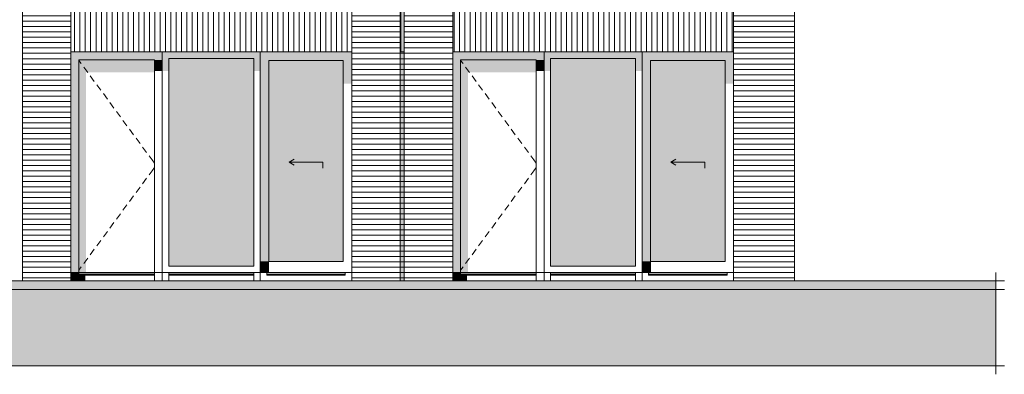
# Model space of a CAD drawing. Header units: millimetres. Extents: x -25778 to 297771, y -21930 to 17454.
# Tile 43 of 109: x 198026 to 209631, y -21030 to -16850. Entities that reach past the tile are written whole.
import ezdxf

# ---------------------------------------------------------------- set-up
doc = ezdxf.new("R2010")
doc.units = ezdxf.units.MM
doc.header["$MEASUREMENT"] = 0
for name, color, linetype in [('00 2D tek aankleding', 7, 'Continuous'), ('00 2D tek aankleding 2D arcering', 7, 'Continuous'), ('21 Buitenwanden', 7, 'Continuous'), ('21 Buitenwanden 2D arcering', 7, 'Continuous'), ('New_ Deuren', 7, 'Continuous'), ('New_ Ramen', 7, 'Continuous'), ('New_21 Buitenwanden', 7, 'Continuous'), ('New_21 Buitenwanden 2D arcering', 7, 'Continuous'), ('New_21 Buitenwanden Afdek-arcering', 7, 'Continuous')]:
    doc.layers.add(name, color=color, linetype=linetype)
pattern_1 = [(0, (189034.255, -19829.75), (0, 63), [])]
pattern_2 = [(90, (189034.255, -19829.75), (63, 0), [])]

# ---------------------------------------------------------------- blocks, each defined once
blk = doc.blocks.new('Section Element_966_4', base_point=(189034, -19830))
at = {"layer": 'New_21 Buitenwanden', "color": 7, "linetype": 'Continuous', "lineweight": 0}
blk.add_line((205361, -19930), (203129, -19930), dxfattribs=at)
blk = doc.blocks.new('Section Element_967_4', base_point=(189034, -19830))
at = {"layer": 'New_21 Buitenwanden 2D arcering', "linetype": 'Continuous', "lineweight": 0, "true_color": 0x1e2122}
for points in [[(203223, -17324), (204113, -17324), (204207, -17324), (204207, -17230), (203129, -17230), (203129, -17324)], [(203129, -17324), (203129, -19830), (203223, -19830), (203223, -17324)], [(203223, -17324), (203223, -19830), (203309, -19830), (203309, -17470), (204113, -17470), (204113, -17324)], [(204113, -17456), (204207, -17456), (204207, -17324), (204113, -17324)], [(203223, -19830), (203129, -19830), (203129, -19930), (203223, -19930)], [(204113, -19830), (203223, -19830), (203223, -19850), (204113, -19850)], [(204113, -19850), (203223, -19850), (203223, -19860), (203299, -19860), (203324, -19851), (204113, -19851)], [(203223, -19860), (203223, -19930), (203299, -19930), (203299, -19860)]]:
    blk.add_hatch(color=250, dxfattribs=at).paths.add_polyline_path(points)
at = {"layer": 'New_ Deuren', "color": 7, "linetype": 'Continuous', "lineweight": 0}
for p, q in [((203223, -17324), (203223, -19830)), ((204113, -17324), (203223, -17324)), ((203223, -17331), (203251, -17368)), ((204113, -19830), (204113, -17324)), ((203280, -17408), (203328, -17473)), ((203357, -17513), (203405, -17578)), ((203435, -17618), (203482, -17682)), ((203512, -17722), (203559, -17787)), ((203589, -17827), (203636, -17892)), ((203666, -17932), (203713, -17996)), ((203743, -18037), (203790, -18101)), ((203820, -18141), (203867, -18206)), ((203897, -18246), (203944, -18310)), ((203974, -18351), (204022, -18415)), ((204051, -18455), (204086, -18502)), ((204086, -18502), (204113, -18540)), ((204051, -18678), (204086, -18631)), ((204086, -18631), (204113, -18594)), ((203974, -18783), (204022, -18719)), ((203897, -18888), (203944, -18823)), ((203820, -18992), (203867, -18928)), ((203666, -19202), (203713, -19137)), ((203743, -19097), (203790, -19033)), ((203589, -19306), (203636, -19242)), ((203512, -19411), (203559, -19347)), ((203435, -19516), (203482, -19451)), ((203357, -19620), (203405, -19556)), ((203280, -19725), (203328, -19661)), ((203223, -19830), (203129, -19830)), ((203223, -19803), (203251, -19765)), ((203223, -19830), (204113, -19830)), ((203223, -19830), (203223, -19860)), ((204113, -19830), (204113, -19860)), ((204207, -19830), (204113, -19830)), ((204113, -19850), (203223, -19850)), ((203223, -19860), (203223, -19930)), ((204113, -19860), (203223, -19860)), ((204113, -19860), (204113, -19930))]:
    blk.add_line(p, q, dxfattribs=at)
blk = doc.blocks.new('Section Element_968_4', base_point=(189034, -19830))
at = {"layer": 'New_21 Buitenwanden', "color": 7, "linetype": 'Continuous', "lineweight": 0}
blk.add_line((200861, -19930), (198629, -19930), dxfattribs=at)
blk = doc.blocks.new('Section Element_969_4', base_point=(189034, -19830))
at = {"layer": 'New_21 Buitenwanden 2D arcering', "linetype": 'Continuous', "lineweight": 0, "true_color": 0x1e2122}
for points in [[(198629, -17324), (198723, -17324), (199613, -17324), (199707, -17324), (199707, -17230), (198629, -17230)], [(198629, -17324), (198629, -19830), (198723, -19830), (198723, -17324)], [(198723, -17324), (198723, -19830), (198809, -19830), (198809, -17470), (199613, -17470), (199613, -17324)], [(199613, -17456), (199707, -17456), (199707, -17324), (199613, -17324)], [(198723, -19830), (198629, -19830), (198629, -19930), (198723, -19930)], [(199613, -19830), (198723, -19830), (198723, -19850), (199613, -19850)], [(199613, -19850), (198723, -19850), (198723, -19860), (198799, -19860), (198824, -19851), (199613, -19851)], [(198723, -19860), (198723, -19930), (198799, -19930), (198799, -19860)]]:
    blk.add_hatch(color=250, dxfattribs=at).paths.add_polyline_path(points)
at = {"layer": 'New_ Deuren', "color": 7, "linetype": 'Continuous', "lineweight": 0}
for p, q in [((198723, -17324), (198723, -19830)), ((199613, -17324), (198723, -17324)), ((198723, -17331), (198751, -17368)), ((199613, -19830), (199613, -17324)), ((198780, -17408), (198828, -17473)), ((198857, -17513), (198905, -17578)), ((198935, -17618), (198982, -17682)), ((199012, -17722), (199059, -17787)), ((199089, -17827), (199136, -17892)), ((199166, -17932), (199213, -17996)), ((199243, -18037), (199290, -18101)), ((199320, -18141), (199367, -18206)), ((199397, -18246), (199444, -18310)), ((199474, -18351), (199522, -18415)), ((199551, -18455), (199586, -18502)), ((199586, -18502), (199613, -18540)), ((199551, -18678), (199586, -18631)), ((199586, -18631), (199613, -18594)), ((199474, -18783), (199522, -18719)), ((199397, -18888), (199444, -18823)), ((199320, -18992), (199367, -18928)), ((199166, -19202), (199213, -19137)), ((199243, -19097), (199290, -19033)), ((199089, -19306), (199136, -19242)), ((199012, -19411), (199059, -19347)), ((198935, -19516), (198982, -19451)), ((198857, -19620), (198905, -19556)), ((198780, -19725), (198828, -19661)), ((198723, -19830), (198629, -19830)), ((198723, -19803), (198751, -19765)), ((198723, -19830), (199613, -19830)), ((198723, -19830), (198723, -19860)), ((199613, -19830), (199613, -19860)), ((199707, -19830), (199613, -19830)), ((199613, -19850), (198723, -19850)), ((198723, -19860), (198723, -19930)), ((199613, -19860), (198723, -19860)), ((199613, -19860), (199613, -19930))]:
    blk.add_line(p, q, dxfattribs=at)
blk = doc.blocks.new('Section Element_974_4', base_point=(189034, -19830))
at = {"layer": 'New_21 Buitenwanden 2D arcering', "linetype": 'Continuous', "lineweight": 0, "true_color": 0x1e2122}
for points in [[(205361, -17230), (204207, -17230), (204283, -17306), (205285, -17306)], [(204283, -17306), (204207, -17230), (204207, -17456), (204283, -17456)], [(205361, -17230), (205285, -17306), (205285, -17456), (205361, -17456)], [(204283, -17306), (204283, -19754), (204318, -19754), (204318, -17506), (205285, -17506), (205285, -17306)], [(204283, -19830), (204283, -19850), (205285, -19850), (205285, -19830)], [(205285, -19850), (204283, -19850), (204283, -19860), (204300, -19854), (205285, -19854)]]:
    blk.add_hatch(color=250, dxfattribs=at).paths.add_polyline_path(points)
at = {"layer": 'New_21 Buitenwanden Afdek-arcering', "linetype": 'Continuous', "lineweight": 0, "true_color": 0x99a3a6}
blk.add_hatch(color=253, dxfattribs=at).paths.add_polyline_path([(204283, -19754), (205285, -19754), (205285, -17306), (204283, -17306)])
at = {"layer": 'New_ Ramen', "color": 7, "linetype": 'Continuous', "lineweight": 0}
for p, q in [((204207, -17230), (204207, -19830)), ((205361, -19830), (205361, -17230)), ((204283, -19754), (204283, -17306)), ((204283, -17306), (205285, -17306)), ((205285, -17306), (205285, -19754)), ((204207, -19830), (204207, -19930)), ((204207, -19830), (204283, -19830)), ((205285, -19754), (204283, -19754)), ((204283, -19830), (204283, -19860)), ((204283, -19830), (205285, -19830)), ((205285, -19830), (205285, -19860)), ((205285, -19830), (205361, -19830)), ((205361, -19830), (205361, -19930)), ((204283, -19850), (205285, -19850)), ((204283, -19860), (204283, -19930)), ((204283, -19860), (205285, -19860)), ((205285, -19860), (205285, -19930))]:
    blk.add_line(p, q, dxfattribs=at)
blk = doc.blocks.new('Section Element_977_4', base_point=(189034, -19830))
at = {"layer": 'New_21 Buitenwanden 2D arcering', "linetype": 'Continuous', "lineweight": 0, "true_color": 0x1e2122}
for points in [[(199707, -17230), (199783, -17306), (200785, -17306), (200861, -17230)], [(199783, -17306), (199707, -17230), (199707, -17456), (199783, -17456)], [(200785, -17456), (200861, -17456), (200861, -17230), (200785, -17306)], [(199783, -17306), (199783, -19754), (199818, -19754), (199818, -17506), (200785, -17506), (200785, -17306)], [(199783, -19830), (199783, -19850), (200785, -19850), (200785, -19830)], [(200785, -19850), (199783, -19850), (199783, -19860), (199800, -19854), (200785, -19854)]]:
    blk.add_hatch(color=250, dxfattribs=at).paths.add_polyline_path(points)
at = {"layer": 'New_21 Buitenwanden Afdek-arcering', "linetype": 'Continuous', "lineweight": 0, "true_color": 0x99a3a6}
blk.add_hatch(color=253, dxfattribs=at).paths.add_polyline_path([(199783, -19754), (200785, -19754), (200785, -17306), (199783, -17306)])
at = {"layer": 'New_ Ramen', "color": 7, "linetype": 'Continuous', "lineweight": 0}
for p, q in [((199707, -17230), (199707, -19830)), ((200861, -19830), (200861, -17230)), ((199783, -19754), (199783, -17306)), ((199783, -17306), (200785, -17306)), ((200785, -17306), (200785, -19754)), ((199707, -19830), (199707, -19930)), ((199707, -19830), (199783, -19830)), ((200785, -19754), (199783, -19754)), ((199783, -19830), (199783, -19860)), ((199783, -19830), (200785, -19830)), ((200785, -19830), (200785, -19860)), ((200785, -19830), (200861, -19830)), ((200861, -19830), (200861, -19930)), ((199783, -19850), (200785, -19850)), ((199783, -19860), (199783, -19930)), ((199783, -19860), (200785, -19860)), ((200785, -19860), (200785, -19930))]:
    blk.add_line(p, q, dxfattribs=at)
blk = doc.blocks.new('Section Element_997_4', base_point=(189034, -19830))
at = {"layer": 'New_21 Buitenwanden Afdek-arcering', "linetype": 'Continuous', "lineweight": 0, "true_color": 0x000000}
h = blk.add_hatch(dxfattribs=at)
h.set_pattern_fill('920_Lijnen_horz__63_0004', color=18, style=0, pattern_type=2)
h.set_pattern_definition(pattern_1)
h.paths.add_polyline_path([(203129, -19930), (203129, -16730), (202559, -16730), (202559, -19930)])
at = {"layer": 'New_21 Buitenwanden', "color": 7, "linetype": 'Continuous', "lineweight": 0}
for p, q in [((202559, -16730), (202559, -19930)), ((203129, -19930), (203129, -16730))]:
    blk.add_line(p, q, dxfattribs=at)
blk = doc.blocks.new('Section Element_998_4', base_point=(189034, -19830))
at = {"layer": 'New_21 Buitenwanden Afdek-arcering', "linetype": 'Continuous', "lineweight": 0, "true_color": 0x000000}
h = blk.add_hatch(dxfattribs=at)
h.set_pattern_fill('920_Lijnen_horz__63_0004', color=18, style=0, pattern_type=2)
h.set_pattern_definition([(0, (189034.255, -19829.75), (0, 63), [])])
h.paths.add_polyline_path([(207159, -19930), (207159, -16730), (206439, -16730), (206439, -19930)])
at = {"layer": 'New_21 Buitenwanden', "color": 7, "linetype": 'Continuous', "lineweight": 0}
for p, q in [((206439, -19930), (206439, -16730)), ((207159, -19930), (207159, -16730))]:
    blk.add_line(p, q, dxfattribs=at)
blk = doc.blocks.new('Section Element_999_4', base_point=(189034, -19830))
at = {"layer": 'New_21 Buitenwanden Afdek-arcering', "linetype": 'Continuous', "lineweight": 0, "true_color": 0x000000}
h = blk.add_hatch(dxfattribs=at)
h.set_pattern_fill('920_Lijnen_horz__63_0004', color=18, style=0, pattern_type=2)
h.set_pattern_definition(pattern_1)
h.paths.add_polyline_path([(198629, -19930), (198629, -16730), (198059, -16730), (198059, -19930)])
at = {"layer": 'New_21 Buitenwanden', "color": 7, "linetype": 'Continuous', "lineweight": 0}
for p, q in [((198059, -16730), (198059, -19930)), ((198629, -19930), (198629, -16730))]:
    blk.add_line(p, q, dxfattribs=at)
blk = doc.blocks.new('Section Element_1000_4', base_point=(189034, -19830))
at = {"layer": 'New_21 Buitenwanden Afdek-arcering', "linetype": 'Continuous', "lineweight": 0, "true_color": 0x000000}
h = blk.add_hatch(dxfattribs=at)
h.set_pattern_fill('920_Lijnen_horz__63_0004', color=18, style=0, pattern_type=2)
h.set_pattern_definition(pattern_1)
h.paths.add_polyline_path([(202509, -19930), (202509, -16730), (201939, -16730), (201939, -19930)])
at = {"layer": 'New_21 Buitenwanden', "color": 7, "linetype": 'Continuous', "lineweight": 0}
for p, q in [((201939, -19930), (201939, -16730)), ((202509, -19930), (202509, -16730))]:
    blk.add_line(p, q, dxfattribs=at)
blk = doc.blocks.new('Section Element_1014_4', base_point=(189034, -19830))
at = {"layer": 'New_21 Buitenwanden 2D arcering', "linetype": 'Continuous', "lineweight": 0, "true_color": 0x1e2122}
blk.add_hatch(color=250, dxfattribs=at).paths.add_polyline_path([(202509, -19930), (202559, -19930), (202559, -17230), (202509, -17230)])
at = {"layer": 'New_21 Buitenwanden Afdek-arcering', "linetype": 'Continuous', "lineweight": 0, "true_color": 0x000000}
h = blk.add_hatch(dxfattribs=at)
h.set_pattern_fill('920_Lijnen_horz__63_0004', color=18, style=0, pattern_type=2)
h.set_pattern_definition([(180, (189034.255, -19829.75), (0, 63), [])])
h.paths.add_polyline_path([(202509, -19930), (202559, -19930), (202559, -17230), (202509, -17230)])
blk = doc.blocks.new('Section Element_1016_4', base_point=(189034, -19830))
at = {"layer": 'New_21 Buitenwanden 2D arcering', "linetype": 'Continuous', "lineweight": 0, "true_color": 0x1e2122}
blk.add_hatch(color=250, dxfattribs=at).paths.add_polyline_path([(202509, -17230), (202559, -17230), (202559, -16730), (202509, -16730)])
at = {"layer": 'New_21 Buitenwanden Afdek-arcering', "linetype": 'Continuous', "lineweight": 0, "true_color": 0x000000}
h = blk.add_hatch(dxfattribs=at)
h.set_pattern_fill('930_Lijnen_vert__63_0004', color=18, style=0, pattern_type=2)
h.set_pattern_definition([(90, (189034.255, -19829.75), (63, 0), [])])
h.paths.add_polyline_path([(202509, -17230), (202559, -17230), (202559, -16730), (202509, -16730)])
at = {"layer": 'New_21 Buitenwanden', "color": 7, "linetype": 'Continuous', "lineweight": 0}
for p, q in [((202509, -16730), (202554, -16730)), ((202554, -16730), (202559, -16730)), ((202509, -17230), (202559, -17230))]:
    blk.add_line(p, q, dxfattribs=at)
blk = doc.blocks.new('Section Element_1020_4', base_point=(189034, -19830))
at = {"layer": 'New_21 Buitenwanden 2D arcering', "linetype": 'Continuous', "lineweight": 0, "true_color": 0x1e2122}
blk.add_hatch(color=250, dxfattribs=at).paths.add_polyline_path([(203129, -16730), (203129, -17230), (203139, -17230), (203139, -16730)])
at = {"layer": 'New_21 Buitenwanden Afdek-arcering', "linetype": 'Continuous', "lineweight": 0, "true_color": 0x000000}
h = blk.add_hatch(dxfattribs=at)
h.set_pattern_fill('930_Lijnen_vert__63_0004', color=18, style=0, pattern_type=2)
h.set_pattern_definition(pattern_2)
h.paths.add_polyline_path([(203129, -16730), (203129, -17230), (206439, -17230), (206439, -16730)])
at = {"layer": 'New_21 Buitenwanden', "color": 7, "linetype": 'Continuous', "lineweight": 0}
for p, q in [((203129, -16730), (206439, -16730)), ((203129, -17230), (206439, -17230))]:
    blk.add_line(p, q, dxfattribs=at)
blk = doc.blocks.new('Section Element_1024_4', base_point=(189034, -19830))
at = {"layer": 'New_21 Buitenwanden 2D arcering', "linetype": 'Continuous', "lineweight": 0, "true_color": 0x1e2122}
blk.add_hatch(color=250, dxfattribs=at).paths.add_polyline_path([(198629, -17230), (198639, -17230), (198639, -16730), (198629, -16730)])
at = {"layer": 'New_21 Buitenwanden Afdek-arcering', "linetype": 'Continuous', "lineweight": 0, "true_color": 0x000000}
h = blk.add_hatch(dxfattribs=at)
h.set_pattern_fill('930_Lijnen_vert__63_0004', color=18, style=0, pattern_type=2)
h.set_pattern_definition(pattern_2)
h.paths.add_polyline_path([(198629, -17230), (201939, -17230), (201939, -16730), (198629, -16730)])
at = {"layer": 'New_21 Buitenwanden', "color": 7, "linetype": 'Continuous', "lineweight": 0}
for p, q in [((198629, -16730), (201939, -16730)), ((198629, -17230), (201939, -17230))]:
    blk.add_line(p, q, dxfattribs=at)
blk = doc.blocks.new('Section Element_1049_4', base_point=(189034, -19830))
at = {"layer": 'New_21 Buitenwanden 2D arcering', "linetype": 'Continuous', "lineweight": 0, "true_color": 0x1e2122}
for points in [[(205361, -17230), (205361, -17330), (205461, -17330), (206339, -17330), (206439, -17330), (206439, -17230)], [(205361, -17330), (205361, -19700), (205461, -19700), (205461, -17330)], [(205461, -17330), (205461, -19700), (205486, -19700), (205486, -17633), (206339, -17633), (206339, -17330)], [(206439, -17330), (206339, -17330), (206339, -17605), (206439, -17605)], [(205361, -19830), (205466, -19830), (205466, -19700), (205361, -19700)]]:
    blk.add_hatch(color=250, dxfattribs=at).paths.add_polyline_path(points)
at = {"layer": 'New_21 Buitenwanden Afdek-arcering', "linetype": 'Continuous', "lineweight": 0, "true_color": 0x99a3a6}
blk.add_hatch(color=253, dxfattribs=at).paths.add_polyline_path([(205461, -19700), (206339, -19700), (206339, -17330), (205461, -17330)])
at = {"layer": 'New_ Deuren', "color": 7, "linetype": 'Continuous', "lineweight": 0}
for p, q in [((205461, -19700), (205461, -17330)), ((205461, -17330), (206339, -17330)), ((206339, -17330), (206339, -19700)), ((205700, -18530), (205761, -18495)), ((206100, -18530), (205700, -18530)), ((205700, -18530), (205761, -18565)), ((206100, -18530), (206100, -18600)), ((206339, -19700), (205461, -19700))]:
    blk.add_line(p, q, dxfattribs=at)
blk = doc.blocks.new('Section Element_1059_4', base_point=(189034, -19830))
at = {"layer": 'New_21 Buitenwanden 2D arcering', "linetype": 'Continuous', "lineweight": 0, "true_color": 0x1e2122}
for points in [[(200861, -17230), (200861, -17330), (200961, -17330), (201839, -17330), (201939, -17330), (201939, -17230)], [(200861, -19700), (200961, -19700), (200961, -17330), (200861, -17330)], [(200961, -17330), (200961, -19700), (200986, -19700), (200986, -17633), (201839, -17633), (201839, -17330)], [(201939, -17330), (201839, -17330), (201839, -17605), (201939, -17605)], [(200861, -19700), (200861, -19830), (200966, -19830), (200966, -19700)]]:
    blk.add_hatch(color=250, dxfattribs=at).paths.add_polyline_path(points)
at = {"layer": 'New_21 Buitenwanden Afdek-arcering', "linetype": 'Continuous', "lineweight": 0, "true_color": 0x99a3a6}
blk.add_hatch(color=253, dxfattribs=at).paths.add_polyline_path([(200961, -19700), (201839, -19700), (201839, -17330), (200961, -17330)])
at = {"layer": 'New_ Deuren', "color": 7, "linetype": 'Continuous', "lineweight": 0}
for p, q in [((200961, -19700), (200961, -17330)), ((200961, -17330), (201839, -17330)), ((201839, -17330), (201839, -19700)), ((201200, -18530), (201261, -18495)), ((201600, -18530), (201200, -18530)), ((201200, -18530), (201261, -18565)), ((201600, -18530), (201600, -18600)), ((201839, -19700), (200961, -19700))]:
    blk.add_line(p, q, dxfattribs=at)
blk = doc.blocks.new('Section Element_1244_4', base_point=(189034, -19830))
at = {"layer": '21 Buitenwanden 2D arcering', "linetype": 'Continuous', "lineweight": 0, "true_color": 0x1e2122}
for points in [[(205437, -19830), (205437, -19850), (205451, -19850)], [(205437, -19850), (205437, -19860), (205454, -19854), (205451, -19850)]]:
    blk.add_hatch(color=250, dxfattribs=at).paths.add_polyline_path(points)
at = {"layer": '21 Buitenwanden', "color": 7, "linetype": 'Continuous', "lineweight": 0}
for p, q in [((205437, -19830), (206363, -19830)), ((205437, -19850), (206363, -19850)), ((205437, -19860), (206363, -19860))]:
    blk.add_line(p, q, dxfattribs=at)
blk = doc.blocks.new('Section Element_1245_4', base_point=(189034, -19830))
at = {"layer": '21 Buitenwanden', "color": 7, "linetype": 'Continuous', "lineweight": 0}
for p, q in [((205361, -19830), (205437, -19830)), ((205437, -19830), (205437, -19860))]:
    blk.add_line(p, q, dxfattribs=at)
blk = doc.blocks.new('Section Element_1246_4', base_point=(189034, -19830))
at = {"layer": '21 Buitenwanden', "color": 7, "linetype": 'Continuous', "lineweight": 0}
for q in [(206363, -19860), (206439, -19830)]:
    blk.add_line((206363, -19830), q, dxfattribs=at)
blk = doc.blocks.new('Section Element_1247_4', base_point=(189034, -19830))
at = {"layer": 'New_ Ramen', "color": 7, "linetype": 'Continuous', "lineweight": 0}
blk.add_line((206439, -19930), (205361, -19930), dxfattribs=at)
blk = doc.blocks.new('Section Element_1248_4', base_point=(189034, -19830))
at = {"layer": '21 Buitenwanden 2D arcering', "linetype": 'Continuous', "lineweight": 0, "true_color": 0x1e2122}
for points in [[(200937, -19830), (200937, -19850), (200951, -19850)], [(200937, -19850), (200937, -19860), (200954, -19854), (200951, -19850)]]:
    blk.add_hatch(color=250, dxfattribs=at).paths.add_polyline_path(points)
at = {"layer": '21 Buitenwanden', "color": 7, "linetype": 'Continuous', "lineweight": 0}
for p, q in [((200937, -19830), (201863, -19830)), ((200937, -19850), (201863, -19850)), ((200937, -19860), (201863, -19860))]:
    blk.add_line(p, q, dxfattribs=at)
blk = doc.blocks.new('Section Element_1249_4', base_point=(189034, -19830))
at = {"layer": '21 Buitenwanden', "color": 7, "linetype": 'Continuous', "lineweight": 0}
for p, q in [((200861, -19830), (200937, -19830)), ((200937, -19830), (200937, -19860))]:
    blk.add_line(p, q, dxfattribs=at)
blk = doc.blocks.new('Section Element_1250_4', base_point=(189034, -19830))
at = {"layer": '21 Buitenwanden', "color": 7, "linetype": 'Continuous', "lineweight": 0}
for q in [(201863, -19860), (201939, -19830)]:
    blk.add_line((201863, -19830), q, dxfattribs=at)
blk = doc.blocks.new('Section Element_1251_4', base_point=(189034, -19830))
at = {"layer": 'New_ Ramen', "color": 7, "linetype": 'Continuous', "lineweight": 0}
blk.add_line((201939, -19930), (200861, -19930), dxfattribs=at)
blk = doc.blocks.new('Strook maaiveld[10]_4', base_point=(183434, -20930))
at = {"layer": '00 2D tek aankleding 2D arcering', "linetype": 'Continuous', "lineweight": 0, "true_color": 0xffffff}
blk.add_hatch(color=7, dxfattribs=at).paths.add_polyline_path([(183434, -20030), (209531, -20030), (209531, -19930), (183434, -19930)])
at = {"layer": '00 2D tek aankleding 2D arcering', "linetype": 'Continuous', "lineweight": 0, "true_color": 0x000000}
blk.add_hatch(color=18, dxfattribs=at).paths.add_polyline_path([(183434, -20930), (209531, -20930), (209531, -20030), (183434, -20030)])
at = {"layer": '00 2D tek aankleding', "color": 7, "linetype": 'Continuous', "lineweight": 0, "flags": 128}
for points in [[(183434, -20030), (209531, -20030), (209531, -19930), (183434, -19930)], [(183434, -20930), (209531, -20930), (209531, -20030), (183434, -20030)]]:
    blk.add_lwpolyline(points, close=True, dxfattribs=at)
blk = doc.blocks.new('Eind strook maaiveld[12]_4', base_point=(209531, -20930))
at = {"layer": '00 2D tek aankleding', "color": 7, "linetype": 'Continuous', "lineweight": 0}
for p, q in [((209531, -19830), (209531, -21030)), ((209531, -19930), (209631, -19930)), ((209531, -20030), (209631, -20030)), ((209531, -20930), (209631, -20930))]:
    blk.add_line(p, q, dxfattribs=at)

msp = doc.modelspace()

# ---------------------------------------------------------------- block references
at = {"layer": '00 2D tek aankleding', "color": 7, "linetype": 'Continuous', "lineweight": 0}
for name, p in [('Eind strook maaiveld[12]_4', (209531, -20930)), ('Strook maaiveld[10]_4', (183434, -20930))]:
    msp.add_blockref(name, p, dxfattribs=at)
at = {"layer": '21 Buitenwanden', "lineweight": 0}
for name in ['Section Element_1249_4', 'Section Element_1248_4', 'Section Element_1250_4', 'Section Element_1245_4', 'Section Element_1244_4', 'Section Element_1246_4']:
    msp.add_blockref(name, (189034, -19830), dxfattribs=at)
at = {"layer": 'New_ Deuren', "lineweight": 0}
for name in ['Section Element_969_4', 'Section Element_1059_4', 'Section Element_967_4', 'Section Element_1049_4']:
    msp.add_blockref(name, (189034, -19830), dxfattribs=at)
at = {"layer": 'New_ Ramen', "lineweight": 0}
for name in ['Section Element_977_4', 'Section Element_974_4', 'Section Element_1251_4', 'Section Element_1247_4']:
    msp.add_blockref(name, (189034, -19830), dxfattribs=at)
at = {"layer": 'New_21 Buitenwanden', "lineweight": 0}
for name in ['Section Element_999_4', 'Section Element_1024_4', 'Section Element_1000_4', 'Section Element_1016_4', 'Section Element_997_4', 'Section Element_1020_4', 'Section Element_998_4', 'Section Element_1014_4', 'Section Element_968_4', 'Section Element_966_4']:
    msp.add_blockref(name, (189034, -19830), dxfattribs=at)

doc.saveas('drawing.dxf')
